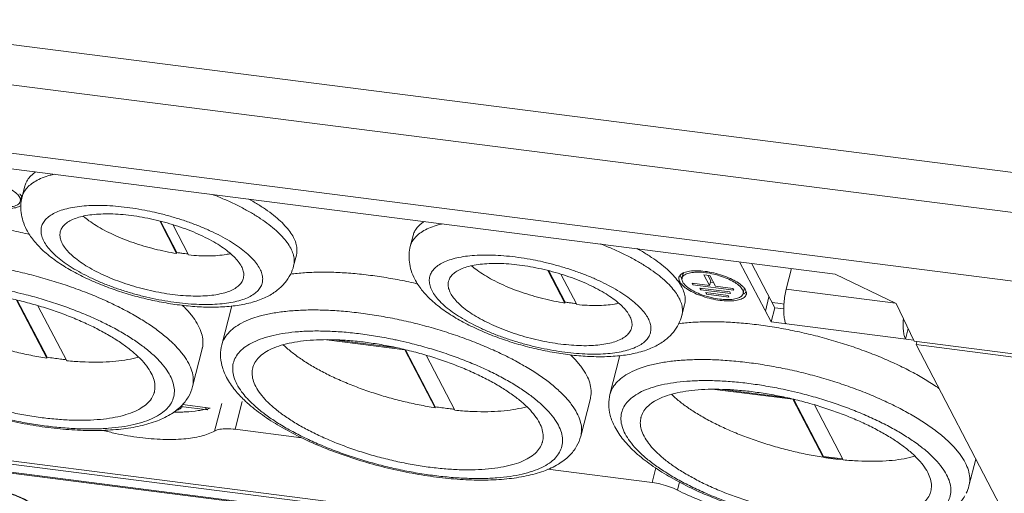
# Model space of a CAD drawing. Header units: millimetres. Extents: x -473 to 23648, y -382 to 1866.
# Tile 122 of 256: x 5666 to 5760, y 447 to 492. Entities that reach past the tile are written whole.
import ezdxf

# ---------------------------------------------------------------- set-up
doc = ezdxf.new("R2010")
doc.units = ezdxf.units.MM
doc.header["$LTSCALE"] = 80
doc.layers.get('0').update_dxf_attribs({"linetype": 'CONTINUOUS'})

msp = doc.modelspace()

# ---------------------------------------------------------------- linework, layer by layer
at = {"linetype": 'Continuous', "lineweight": 0}
for p, q in [((5616.849, 496.228), (5765.368, 477.269)), ((5616.759, 492.404), (5765.278, 473.444)), ((5769.194, 466.407), (5618.217, 485.681)), ((5743.79, 468.177), (5645.131, 480.771)), ((5666.303, 475.529), (5666.566, 476.565)), ((5666.25, 475.551), (5666.136, 475.101)), ((5679.417, 473.229), (5681.033, 470.134)), ((5679.497, 473.209), (5681.056, 470.224)), ((5682.172, 469.989), (5680.66, 472.883)), ((5703.3, 470.806), (5703.564, 471.842)), ((5681.033, 470.134), (5681.056, 470.224)), ((5692.18, 468.949), (5692.443, 469.985)), ((5734.684, 469.339), (5737.679, 463.605)), ((5735.807, 469.196), (5738.022, 464.956)), ((5716.414, 468.506), (5718.03, 465.411)), ((5716.494, 468.486), (5718.053, 465.501)), ((5729.315, 468.237), (5729.22, 467.864)), ((5739.128, 466.72), (5739.634, 468.707)), ((5719.169, 465.266), (5717.657, 468.16)), ((5730.147, 467.298), (5730.227, 467.144)), ((5731.813, 467.085), (5730.147, 467.298)), ((5731.282, 468.102), (5731.813, 467.085)), ((5731.848, 468.03), (5731.282, 468.102)), ((5731.656, 468.054), (5731.928, 467.535)), ((5731.813, 467.085), (5731.928, 467.535)), ((5732.379, 467.013), (5731.848, 468.03)), ((5731.892, 467.396), (5732.199, 467.357)), ((5749.594, 465.364), (5743.79, 468.177)), ((5730.227, 467.144), (5730.259, 467.269)), ((5730.227, 467.144), (5734.126, 466.646)), ((5730.889, 466.837), (5730.969, 466.683)), ((5733.735, 466.474), (5730.889, 466.837)), ((5730.969, 466.683), (5731.001, 466.809)), ((5730.969, 466.683), (5733.815, 466.32)), ((5731.45, 466.399), (5731.53, 466.245)), ((5733.584, 466.127), (5731.45, 466.399)), ((5731.53, 466.245), (5731.562, 466.371)), ((5734.045, 466.8), (5732.379, 467.013)), ((5733.815, 466.32), (5733.735, 466.474)), ((5734.126, 466.646), (5734.045, 466.8)), ((5735.129, 466.758), (5735.015, 466.308)), ((5749.541, 465.39), (5739.128, 466.72)), ((5665.773, 465.684), (5668.658, 460.161)), ((5665.844, 465.682), (5668.681, 460.251)), ((5718.03, 465.411), (5718.053, 465.501)), ((5731.53, 466.245), (5733.665, 465.973)), ((5733.665, 465.973), (5733.584, 466.127)), ((5737.476, 466.001), (5737.133, 464.65)), ((5670.556, 459.918), (5667.819, 465.157)), ((5685.33, 461.421), (5686.246, 465.023)), ((5729.177, 464.226), (5729.44, 465.262)), ((5738.022, 464.956), (5737.679, 463.605)), ((5738.884, 464.846), (5738.022, 464.956)), ((5751.316, 461.783), (5749.594, 465.364)), ((5737.679, 463.605), (5751.275, 461.87)), ((5750.742, 462.979), (5750.485, 461.971)), ((5695.32, 461.912), (5702.77, 460.961)), ((5696.053, 461.912), (5702.067, 461.144)), ((5773.127, 458.999), (5751.316, 461.783)), ((5751.491, 461.449), (5751.56, 461.721)), ((5682.545, 457.445), (5683.46, 461.046)), ((5702.77, 460.961), (5702.774, 460.975)), ((5702.77, 460.961), (5705.655, 455.438)), ((5702.841, 460.959), (5705.678, 455.528)), ((5751.491, 461.449), (5773.31, 458.663)), ((5751.491, 461.449), (5759.547, 446.025)), ((5668.658, 460.161), (5668.681, 460.251)), ((5707.553, 455.196), (5704.816, 460.434)), ((5723.243, 460.3), (5722.328, 456.698)), ((5732.317, 457.189), (5739.767, 456.238)), ((5733.05, 457.189), (5739.064, 456.421)), ((5687.269, 456.016), (5686.6, 453.387)), ((5719.542, 452.722), (5720.458, 456.323)), ((5739.767, 456.238), (5739.771, 456.252)), ((5739.767, 456.238), (5742.652, 450.715)), ((5739.839, 456.236), (5742.675, 450.805)), ((5684.014, 455.241), (5681.432, 455.57)), ((5681.579, 455.748), (5684.22, 455.411)), ((5685.322, 455.842), (5684.654, 453.217)), ((5705.655, 455.438), (5705.678, 455.528)), ((5744.55, 450.473), (5741.813, 455.712)), ((5686.6, 453.387), (5692.935, 452.578)), ((5644.019, 452.776), (5775.88, 435.943)), ((5648.113, 452.566), (5771.437, 436.822)), ((5776.317, 435.107), (5644.456, 451.94)), ((5776.419, 435.016), (5644.558, 451.849)), ((5742.652, 450.715), (5742.675, 450.805)), ((5742.652, 450.715), (5744.55, 450.473)), ((5742.675, 450.805), (5744.498, 450.572)), ((5757.186, 450.545), (5756.539, 447.999)), ((5716.393, 449.584), (5726.341, 448.314)), ((5726.341, 448.314), (5726.695, 449.703)), ((5728.755, 447.588), (5728.953, 448.364))]:
    msp.add_line(p, q, dxfattribs=at)
for centre, radius, start, end in [((5670.187, 474.543), 4.007, 166.87864, 172.59779), ((5665.885, 475.652), 0.379, 344.6508, 348.98554), ((5665.898, 475.649), 0.365, 349.0044, 350.45522), ((5665.291, 474.861), 1.222, 33.39833, 35.75689), ((5670.143, 474.553), 3.962, 165.73338, 166.87117), ((5730.217, 468.516), 1.292, 215.70753, 216.47771), ((5734.764, 466.859), 0.379, 344.6508, 348.98554), ((5734.777, 466.856), 0.365, 349.0044, 350.45522), ((5734.753, 466.959), 0.74, 310.24947, 312.42958), ((5734.769, 466.942), 0.717, 312.41666, 317.49294), ((5731.485, 422.046), 43.889, 80.26206, 81.79667), ((5688.597, 464.423), 2.426, 162.81368, 165.69135), ((5725.594, 459.7), 2.426, 162.81368, 165.69135), ((5696.398, 465.453), 12.879, 225.99725, 227.9156), ((5682.14, 462.67), 7.56, 284.18016, 285.98245), ((5680.965, 472.507), 17.49, 269.2591, 272.10183), ((5681.022, 470.772), 15.753, 272.12754, 273.11703), ((5747.859, 483.951), 33.642, 261.09617, 264.35415), ((5752.888, 448.932), 3.768, 334.087, 345.66388)]:
    msp.add_arc(centre, radius, start, end, dxfattribs=at)
for points, start_tangent, end_tangent in [([(5669.365, 477.686), (5668.954, 477.578), (5668.225, 477.328), (5667.603, 477.029), (5667.092, 476.684), (5666.699, 476.296), (5666.426, 475.868), (5666.303, 475.529)], (-0.972563, -0.232639), (-0.247075, -0.968996)), ([(5667.616, 477.911), (5667.355, 477.719), (5666.962, 477.331), (5666.689, 476.904), (5666.566, 476.565)], (-0.831864, -0.554979), (-0.247037, -0.969006)), ([(5666.074, 475.477), (5665.808, 475.814), (5665.366, 476.153), (5664.778, 476.47), (5664.084, 476.744), (5663.332, 476.957), (5662.574, 477.094), (5661.859, 477.145), (5661.238, 477.108), (5660.753, 476.984), (5660.436, 476.782), (5660.322, 476.579)], (-0.462963, 0.886378), (-0.265006, -0.964247)), ([(5660.09, 476.241), (5660.384, 475.869), (5660.872, 475.496), (5661.52, 475.146), (5662.285, 474.843), (5663.114, 474.608), (5663.951, 474.457), (5664.738, 474.401), (5665.423, 474.442), (5665.958, 474.579), (5666.203, 474.708)], (0.462963, -0.886378), (0.808812, 0.588068)), ([(5666.283, 475.575), (5666.073, 475.811)], (-0.584121, 0.811667), (-0.724336, 0.689447)), ([(5691.906, 470.623), (5691.559, 471.177), (5691.094, 471.742), (5690.514, 472.312), (5689.826, 472.881), (5689.037, 473.444), (5688.152, 473.995), (5687.182, 474.53), (5686.136, 475.042), (5685.023, 475.527), (5684.443, 475.759)], (-0.462963, 0.886378), (-0.93225, 0.361814)), ([(5662.602, 474.863), (5663.124, 474.723), (5663.883, 474.586), (5664.598, 474.535), (5665.219, 474.573), (5665.704, 474.697), (5666.021, 474.899), (5666.135, 475.101)], (0.956907, -0.290394), (0.265006, 0.964247)), ([(5666.135, 475.101), (5666.147, 475.165), (5666.074, 475.477)], (0.265006, 0.964247), (-0.462963, 0.886378)), ([(5666.733, 472.396), (5666.385, 473.23), (5666.211, 474.026), (5666.188, 474.792), (5666.213, 475.06)], (-0.462963, 0.886378), (0.128935, 0.991653)), ([(5692.169, 471.658), (5691.822, 472.213), (5691.357, 472.778), (5690.778, 473.347), (5690.09, 473.917), (5689.3, 474.479), (5688.416, 475.031), (5687.911, 475.317)], (-0.462963, 0.886378), (-0.876665, 0.481101)), ([(5678.924, 474.057), (5677.997, 474.251), (5676.861, 474.446), (5675.747, 474.588), (5674.666, 474.676), (5673.633, 474.71), (5672.659, 474.688), (5671.755, 474.611), (5670.932, 474.479), (5670.2, 474.296), (5669.568, 474.061), (5669.042, 473.779), (5668.628, 473.452), (5668.333, 473.085), (5668.159, 472.682), (5668.108, 472.247), (5668.181, 471.785), (5668.376, 471.302)], (-0.975192, 0.221359), (0.462962, -0.886378)), ([(5687.207, 468.899), (5686.908, 469.36), (5686.489, 469.831), (5685.955, 470.303), (5685.316, 470.772), (5684.579, 471.228), (5683.757, 471.667), (5682.86, 472.082), (5681.902, 472.465), (5680.897, 472.813), (5679.859, 473.119), (5678.805, 473.38), (5677.748, 473.592), (5676.704, 473.75), (5675.689, 473.854), (5674.718, 473.902), (5673.804, 473.892), (5672.962, 473.826), (5672.202, 473.704), (5671.537, 473.527), (5670.976, 473.299), (5670.526, 473.022), (5670.196, 472.702), (5669.989, 472.342), (5669.947, 472.207)], (-0.462963, 0.886378), (-0.245478, -0.969402)), ([(5688.962, 468.675), (5688.645, 469.173), (5688.212, 469.68), (5687.667, 470.191), (5687.016, 470.7), (5686.267, 471.201), (5685.43, 471.687), (5684.513, 472.153), (5683.527, 472.594), (5682.485, 473.005), (5681.398, 473.38), (5680.278, 473.715), (5679.14, 474.007), (5678.924, 474.057)], (-0.462963, 0.886378), (-0.975192, 0.221359)), ([(5667.024, 471.955), (5666.821, 472.002), (5665.081, 472.364), (5663.355, 472.655), (5661.659, 472.872), (5660.011, 473.012), (5658.428, 473.073), (5656.926, 473.056), (5655.522, 472.96), (5654.228, 472.787), (5653.059, 472.538), (5652.026, 472.215), (5651.141, 471.823), (5650.411, 471.365), (5650.078, 471.085)], (-0.973968, 0.226688), (-0.729457, -0.684026)), ([(5681.033, 470.134), (5679.99, 470.321), (5678.941, 470.557), (5677.902, 470.84), (5676.889, 471.166), (5675.915, 471.529), (5674.994, 471.926), (5674.14, 472.349), (5673.364, 472.794), (5672.679, 473.253), (5672.135, 473.684)], (-0.988242, 0.152898), (-0.755644, 0.654982)), ([(5706.362, 472.963), (5705.951, 472.855), (5705.223, 472.605), (5704.6, 472.306), (5704.089, 471.961), (5703.696, 471.573), (5703.423, 471.145), (5703.3, 470.806)], (-0.972563, -0.232639), (-0.247075, -0.968996)), ([(5704.613, 473.188), (5704.353, 472.996), (5703.959, 472.608), (5703.686, 472.181), (5703.564, 471.842)], (-0.831864, -0.554979), (-0.247037, -0.969006)), ([(5686.237, 465.11), (5685.422, 465.046), (5683.804, 465.026), (5682.142, 465.129), (5680.449, 465.345), (5678.744, 465.664), (5677.049, 466.08), (5675.387, 466.587), (5673.781, 467.178), (5672.251, 467.852), (5670.817, 468.608), (5669.498, 469.453), (5668.322, 470.399), (5667.382, 471.404), (5666.733, 472.396)], (-0.994466, -0.105055), (-0.462963, 0.886378)), ([(5669.947, 472.207), (5669.909, 471.947), (5669.957, 471.524), (5670.131, 471.078)], (-0.245478, -0.969402), (0.462963, -0.886378)), ([(5688.962, 468.675), (5689.158, 468.192), (5689.23, 467.73), (5689.179, 467.295), (5689.005, 466.892), (5688.71, 466.525), (5688.297, 466.198), (5687.771, 465.916), (5687.138, 465.681), (5686.406, 465.498), (5685.583, 465.366), (5684.679, 465.289), (5683.705, 465.267), (5682.672, 465.301), (5681.592, 465.389), (5680.477, 465.531), (5679.341, 465.726), (5678.198, 465.97), (5677.06, 466.262), (5675.941, 466.597), (5674.853, 466.972), (5673.811, 467.383), (5672.825, 467.824), (5671.909, 468.29), (5671.071, 468.776), (5670.322, 469.277), (5669.671, 469.786), (5669.126, 470.297), (5668.693, 470.804), (5668.376, 471.302)], (0.462962, -0.886378), (-0.462963, 0.886378)), ([(5687.391, 467.771), (5687.349, 467.635), (5687.142, 467.275), (5686.812, 466.955), (5686.363, 466.678), (5685.801, 466.45), (5685.136, 466.273), (5684.377, 466.151), (5683.534, 466.085), (5682.62, 466.075), (5681.649, 466.123), (5680.634, 466.227), (5679.59, 466.386), (5678.534, 466.597), (5677.479, 466.858), (5676.441, 467.164), (5675.436, 467.512), (5674.478, 467.896), (5673.581, 468.31), (5672.759, 468.749), (5672.022, 469.205), (5671.383, 469.674), (5670.85, 470.146), (5670.43, 470.617), (5670.131, 471.078)], (-0.245478, -0.969402), (-0.462963, 0.886378)), ([(5692.169, 471.658), (5692.394, 471.119), (5692.494, 470.601), (5692.47, 470.108), (5692.443, 469.985)], (0.462963, -0.886378), (-0.247037, -0.969006)), ([(5728.903, 465.9), (5728.556, 466.454), (5728.091, 467.019), (5727.512, 467.589), (5726.824, 468.158), (5726.034, 468.721), (5725.149, 469.272), (5724.179, 469.807), (5723.133, 470.319), (5722.02, 470.804), (5721.44, 471.036)], (-0.462963, 0.886378), (-0.93225, 0.361814)), ([(5681.056, 470.224), (5681.439, 470.168), (5681.819, 470.12), (5682.12, 470.086)], (0.988242, -0.152898), (0.994686, -0.102955)), ([(5686.164, 470.112), (5685.754, 470.034), (5684.96, 469.939), (5684.09, 469.9), (5683.156, 469.916), (5682.172, 469.989)], (-0.977068, -0.212928), (-0.995062, 0.099259)), ([(5691.906, 470.623), (5692.13, 470.084), (5692.231, 469.565), (5692.207, 469.073), (5692.18, 468.949)], (0.462963, -0.886378), (-0.247075, -0.968996)), ([(5703.73, 467.673), (5703.382, 468.507), (5703.208, 469.303), (5703.185, 470.069), (5703.3, 470.806)], (-0.462963, 0.886378), (0.246442, 0.969157)), ([(5729.166, 466.935), (5728.82, 467.49), (5728.354, 468.055), (5727.775, 468.625), (5727.087, 469.194), (5726.297, 469.756), (5725.413, 470.308), (5724.908, 470.594)], (-0.462963, 0.886378), (-0.876665, 0.481101)), ([(5680.728, 461.53), (5680.261, 461.963), (5679.306, 462.739), (5678.209, 463.506), (5676.98, 464.255), (5675.633, 464.978), (5674.182, 465.669), (5672.641, 466.32), (5671.026, 466.924), (5669.353, 467.476), (5667.641, 467.97), (5665.906, 468.4), (5664.166, 468.763), (5662.439, 469.054), (5660.743, 469.27), (5659.095, 469.41), (5657.512, 469.472), (5656.011, 469.455), (5654.606, 469.359), (5653.312, 469.186), (5652.143, 468.937), (5651.889, 468.867)], (-0.714417, 0.69972), (-0.962126, -0.272604)), ([(5715.922, 469.334), (5714.994, 469.528), (5713.858, 469.723), (5712.744, 469.865), (5711.663, 469.953), (5710.63, 469.987), (5709.656, 469.965), (5708.752, 469.888), (5707.929, 469.757), (5707.197, 469.573), (5706.565, 469.338), (5706.039, 469.056), (5705.625, 468.73), (5705.33, 468.362), (5705.156, 467.959), (5705.105, 467.524), (5705.178, 467.062), (5705.373, 466.58)], (-0.975192, 0.221359), (0.462962, -0.886378)), ([(5724.204, 464.176), (5723.905, 464.637), (5723.486, 465.108), (5722.952, 465.58), (5722.313, 466.049), (5721.576, 466.506), (5720.754, 466.944), (5719.857, 467.359), (5718.899, 467.742), (5717.894, 468.09), (5716.857, 468.396), (5715.802, 468.657), (5714.745, 468.869), (5713.701, 469.027), (5712.687, 469.131), (5711.715, 469.179), (5710.801, 469.169), (5709.959, 469.103), (5709.199, 468.981), (5708.534, 468.804), (5707.973, 468.576), (5707.524, 468.3), (5707.193, 467.979), (5706.986, 467.619), (5706.944, 467.484)], (-0.462963, 0.886378), (-0.245478, -0.969402)), ([(5725.959, 463.952), (5725.642, 464.45), (5725.209, 464.957), (5724.664, 465.468), (5724.013, 465.977), (5723.264, 466.478), (5722.427, 466.964), (5721.51, 467.43), (5720.524, 467.871), (5719.482, 468.282), (5718.395, 468.657), (5717.275, 468.992), (5716.137, 469.284), (5715.922, 469.334)], (-0.462963, 0.886378), (-0.975192, 0.221359)), ([(5692.18, 468.949), (5691.872, 468.129), (5691.367, 467.356), (5690.652, 466.655), (5689.689, 466.04), (5688.451, 465.545), (5686.983, 465.209), (5686.237, 465.11)], (-0.246442, -0.969157), (-0.994466, -0.105055)), ([(5687.207, 468.899), (5687.381, 468.453), (5687.429, 468.03), (5687.391, 467.771)], (0.462963, -0.886378), (-0.245478, -0.969402)), ([(5704.021, 467.232), (5703.819, 467.279), (5702.079, 467.641), (5700.352, 467.932), (5698.656, 468.149), (5697.008, 468.289), (5695.425, 468.35), (5693.923, 468.333), (5692.519, 468.238), (5691.879, 468.163)], (-0.973968, 0.226688), (-0.991296, -0.13165)), ([(5718.03, 465.411), (5716.987, 465.598), (5715.938, 465.834), (5714.9, 466.117), (5713.886, 466.443), (5712.912, 466.806), (5711.991, 467.203), (5711.137, 467.626), (5710.362, 468.071), (5709.676, 468.53), (5709.132, 468.961)], (-0.988242, 0.152898), (-0.755644, 0.654982)), ([(5729.378, 468.308), (5729.11, 468.161)], (-0.928985, -0.370117), (-0.785229, -0.619206)), ([(5734.953, 466.684), (5734.687, 467.021), (5734.245, 467.36), (5733.657, 467.677), (5732.963, 467.952), (5732.211, 468.164), (5731.453, 468.301), (5730.738, 468.353), (5730.117, 468.315), (5729.632, 468.191), (5729.315, 467.989), (5729.201, 467.786)], (-0.462963, 0.886378), (-0.265006, -0.964247)), ([(5729.315, 468.236), (5729.337, 468.297)], (0.264342, 0.964429), (0.408062, 0.912954)), ([(5731.385, 468.43), (5730.598, 468.487), (5729.913, 468.445), (5729.378, 468.308)], (-0.991946, 0.126664), (-0.928985, -0.370117)), ([(5734.416, 467.422), (5733.816, 467.742), (5733.051, 468.045), (5732.222, 468.279), (5731.385, 468.43)], (-0.850323, 0.526261), (-0.991946, 0.126664)), ([(5723.234, 460.388), (5722.419, 460.323), (5720.801, 460.303), (5719.139, 460.407), (5717.446, 460.622), (5715.741, 460.941), (5714.046, 461.357), (5712.384, 461.864), (5710.778, 462.455), (5709.248, 463.129), (5707.814, 463.885), (5706.495, 464.73), (5705.319, 465.677), (5704.379, 466.681), (5703.73, 467.673)], (-0.994466, -0.105055), (-0.462963, 0.886378)), ([(5706.944, 467.484), (5706.906, 467.224), (5706.954, 466.801), (5707.128, 466.355)], (-0.245478, -0.969402), (0.462963, -0.886378)), ([(5728.902, 467.862), (5728.889, 467.792), (5728.969, 467.448)], (-0.265006, -0.964247), (0.462963, -0.886378)), ([(5729.028, 468.086), (5728.902, 467.862)], (-0.670757, -0.741677), (-0.265006, -0.964247)), ([(5728.969, 467.448), (5729.263, 467.076), (5729.269, 467.07)], (0.462963, -0.886378), (0.726863, -0.686783)), ([(5729.014, 468.089), (5729.084, 467.898)], (0.206268, -0.978495), (0.462963, -0.886378)), ([(5729.11, 468.161), (5729.028, 468.086)], (-0.785229, -0.619206), (-0.670757, -0.741677)), ([(5729.084, 467.898), (5729.168, 467.762)], (0.462963, -0.886378), (0.583623, -0.812025)), ([(5729.189, 467.723), (5729.262, 467.411)], (-0.105888, -0.994378), (0.462963, -0.886378)), ([(5729.201, 467.786), (5729.189, 467.723)], (-0.265006, -0.964247), (-0.105888, -0.994378)), ([(5729.262, 467.411), (5729.528, 467.074), (5729.97, 466.735), (5730.558, 466.418), (5731.252, 466.143), (5731.481, 466.07)], (0.462963, -0.886378), (0.956904, -0.290406)), ([(5734.952, 467.018), (5734.464, 467.392), (5734.416, 467.422)], (-0.724336, 0.689447), (-0.850323, 0.526261)), ([(5678.614, 458.718), (5678.18, 459.396), (5677.583, 460.087), (5676.828, 460.782), (5675.925, 461.473), (5674.887, 462.152), (5673.725, 462.808), (5672.455, 463.435), (5671.092, 464.025), (5669.654, 464.569), (5668.158, 465.061), (5666.624, 465.496), (5665.071, 465.867), (5663.518, 466.169), (5661.985, 466.4), (5660.491, 466.556), (5659.055, 466.635), (5657.694, 466.636), (5656.427, 466.559), (5655.269, 466.405), (5654.235, 466.177), (5653.337, 465.876), (5652.587, 465.507), (5651.994, 465.074), (5651.566, 464.583), (5651.309, 464.04), (5651.285, 463.956)], (-0.462963, 0.886378), (-0.245532, -0.969389)), ([(5680.416, 458.488), (5679.964, 459.204), (5679.348, 459.934), (5678.577, 460.67), (5677.658, 461.403), (5676.601, 462.125), (5675.418, 462.829), (5674.122, 463.507), (5672.727, 464.152), (5671.248, 464.755), (5669.703, 465.312), (5668.106, 465.815), (5666.477, 466.259), (5665.339, 466.53)], (-0.462963, 0.886378), (-0.975908, 0.218184)), ([(5725.959, 463.952), (5726.155, 463.469), (5726.227, 463.007), (5726.176, 462.572), (5726.002, 462.169), (5725.707, 461.802), (5725.294, 461.475), (5724.768, 461.193), (5724.135, 460.959), (5723.403, 460.775), (5722.58, 460.643), (5721.676, 460.566), (5720.702, 460.544), (5719.669, 460.578), (5718.589, 460.666), (5717.474, 460.808), (5716.338, 461.003), (5715.195, 461.247), (5714.057, 461.539), (5712.938, 461.874), (5711.85, 462.249), (5710.808, 462.66), (5709.823, 463.101), (5708.906, 463.567), (5708.068, 464.053), (5707.319, 464.554), (5706.668, 465.063), (5706.123, 465.574), (5705.69, 466.081), (5705.373, 466.58)], (0.462962, -0.886378), (-0.462963, 0.886378)), ([(5724.388, 463.048), (5724.346, 462.913), (5724.139, 462.552), (5723.809, 462.232), (5723.36, 461.955), (5722.798, 461.727), (5722.133, 461.551), (5721.374, 461.428), (5720.531, 461.362), (5719.617, 461.352), (5718.646, 461.4), (5717.631, 461.504), (5716.587, 461.663), (5715.531, 461.874), (5714.476, 462.135), (5713.438, 462.441), (5712.433, 462.789), (5711.475, 463.173), (5710.578, 463.587), (5709.756, 464.026), (5709.019, 464.482), (5708.38, 464.951), (5707.847, 465.424), (5707.427, 465.894), (5707.128, 466.355)], (-0.245478, -0.969402), (-0.462963, 0.886378)), ([(5729.166, 466.935), (5729.391, 466.396), (5729.491, 465.878), (5729.467, 465.385), (5729.44, 465.262)], (0.462963, -0.886378), (-0.247037, -0.969006)), ([(5729.269, 467.07), (5729.751, 466.703), (5730.399, 466.353), (5731.164, 466.05), (5731.993, 465.815), (5732.83, 465.665), (5733.617, 465.608), (5734.302, 465.649), (5734.837, 465.786), (5735.187, 466.009), (5735.284, 466.156)], (0.726863, -0.686783), (0.418789, 0.908084)), ([(5735.162, 466.783), (5734.952, 467.018)], (-0.584121, 0.811667), (-0.724336, 0.689447)), ([(5735.014, 466.309), (5735.026, 466.372), (5734.953, 466.684)], (0.265006, 0.964247), (-0.462963, 0.886378)), ([(5735.01, 466.259), (5735.231, 466.394)], (0.913489, 0.406863), (0.763182, 0.646184)), ([(5735.246, 466.647), (5735.162, 466.783)], (-0.462963, 0.886378), (-0.584121, 0.811667)), ([(5735.313, 466.233), (5735.326, 466.302), (5735.246, 466.647)], (0.265006, 0.964247), (-0.462963, 0.886378)), ([(5739.128, 466.72), (5738.999, 466.101), (5738.915, 465.454), (5738.883, 464.822), (5738.905, 464.248), (5738.98, 463.771), (5739.102, 463.424)], (-0.246442, -0.969157), (0.462963, -0.886378)), ([(5668.658, 460.161), (5667.141, 460.431), (5665.615, 460.768), (5664.1, 461.168), (5662.615, 461.627), (5661.176, 462.138), (5659.802, 462.696), (5658.509, 463.293), (5657.312, 463.923), (5656.227, 464.578), (5655.266, 465.249), (5654.441, 465.93), (5654.197, 466.158)], (-0.988031, 0.154256), (-0.718447, 0.695582)), ([(5718.053, 465.501), (5718.437, 465.445), (5718.816, 465.397), (5719.117, 465.364)], (0.988242, -0.152898), (0.994686, -0.102955)), ([(5728.903, 465.9), (5729.128, 465.361), (5729.228, 464.842), (5729.204, 464.35), (5729.177, 464.226)], (0.462963, -0.886378), (-0.247075, -0.968996)), ([(5731.481, 466.07), (5732.004, 465.93), (5732.762, 465.793), (5733.477, 465.742), (5734.098, 465.78), (5734.583, 465.904), (5734.9, 466.106), (5735.014, 466.309)], (0.956904, -0.290406), (0.265006, 0.964247)), ([(5735.284, 466.156), (5735.313, 466.233)], (0.418789, 0.908084), (0.265006, 0.964247)), ([(5683.098, 463.258), (5682.623, 464.016), (5681.98, 464.787), (5681.558, 465.215)], (-0.462963, 0.886378), (-0.721635, 0.692274)), ([(5717.725, 456.807), (5717.258, 457.241), (5716.303, 458.017), (5715.206, 458.783), (5713.977, 459.532), (5712.631, 460.255), (5711.179, 460.946), (5709.638, 461.597), (5708.023, 462.202), (5706.35, 462.754), (5704.638, 463.247), (5702.903, 463.678), (5701.163, 464.04), (5699.436, 464.331), (5697.74, 464.548), (5696.092, 464.687), (5694.509, 464.749), (5693.008, 464.732), (5691.603, 464.636), (5690.309, 464.463), (5689.14, 464.214), (5688.886, 464.145)], (-0.714417, 0.69972), (-0.962126, -0.272604)), ([(5723.161, 465.389), (5722.751, 465.311), (5721.957, 465.216), (5721.087, 465.177), (5720.153, 465.193), (5719.169, 465.266)], (-0.977068, -0.212928), (-0.995062, 0.099259)), ([(5688.886, 464.145), (5688.108, 463.891), (5687.222, 463.499), (5686.492, 463.04), (5685.926, 462.521), (5685.53, 461.945), (5685.331, 461.421)], (-0.962126, -0.272604), (-0.247116, -0.968986)), ([(5729.177, 464.226), (5728.869, 463.406), (5728.365, 462.633), (5727.649, 461.932), (5726.686, 461.317), (5725.448, 460.822), (5723.98, 460.486), (5723.234, 460.388)], (-0.246442, -0.969157), (-0.994466, -0.105055)), ([(5724.204, 464.176), (5724.378, 463.73), (5724.426, 463.307), (5724.388, 463.048)], (0.462963, -0.886378), (-0.245478, -0.969402)), ([(5728.876, 463.441), (5729.516, 463.515), (5730.92, 463.61), (5732.422, 463.628), (5734.005, 463.566), (5735.653, 463.426), (5737.349, 463.21), (5739.076, 462.919), (5740.816, 462.556), (5742.551, 462.126), (5744.263, 461.632), (5745.936, 461.08), (5747.551, 460.475), (5749.092, 459.824), (5750.543, 459.134), (5751.89, 458.41), (5753.119, 457.661), (5753.677, 457.285)], (0.991296, 0.13165), (0.820149, -0.57215)), ([(5750.291, 463.909), (5750.267, 463.369), (5750.289, 462.795), (5750.363, 462.318), (5750.485, 461.971)], (-0.07888, -0.996884), (0.462963, -0.886378)), ([(5682.545, 457.445), (5682.152, 456.483), (5681.455, 455.587), (5680.41, 454.784), (5679.013, 454.126), (5677.348, 453.659), (5675.487, 453.379), (5673.469, 453.269), (5671.323, 453.318), (5669.082, 453.518), (5666.78, 453.861), (5664.457, 454.338), (5662.151, 454.942), (5659.901, 455.66), (5657.746, 456.483), (5655.723, 457.399), (5653.864, 458.398), (5652.202, 459.472), (5650.769, 460.618), (5649.609, 461.827), (5648.789, 463.056)], (-0.246442, -0.969157), (-0.462963, 0.886378)), ([(5683.098, 463.258), (5683.402, 462.523), (5683.531, 461.817), (5683.484, 461.148), (5683.46, 461.046)], (0.462963, -0.886378), (-0.247075, -0.968996)), ([(5702.336, 461.807), (5701.829, 461.917), (5700.188, 462.23), (5698.567, 462.471), (5696.985, 462.639), (5695.459, 462.73), (5694.005, 462.745), (5692.64, 462.683), (5691.379, 462.545), (5690.235, 462.332), (5689.221, 462.046), (5688.348, 461.691), (5687.626, 461.271), (5687.062, 460.79), (5686.663, 460.253), (5686.432, 459.667), (5686.374, 459.037), (5686.488, 458.372), (5686.772, 457.677)], (-0.975908, 0.218184), (0.462962, -0.886378)), ([(5680.416, 458.488), (5680.701, 457.793), (5680.814, 457.127), (5680.756, 456.498), (5680.526, 455.912), (5680.127, 455.375), (5679.563, 454.894), (5678.84, 454.474), (5677.967, 454.119), (5676.953, 453.833), (5675.809, 453.62), (5674.548, 453.482), (5673.183, 453.42), (5671.73, 453.434), (5670.204, 453.526), (5668.621, 453.694), (5667.001, 453.935), (5665.359, 454.248), (5663.715, 454.628), (5662.085, 455.073), (5660.489, 455.576), (5658.943, 456.132), (5657.464, 456.736), (5656.069, 457.38), (5654.773, 458.058), (5653.59, 458.762), (5652.534, 459.485), (5651.614, 460.218), (5650.843, 460.953), (5650.228, 461.683), (5649.775, 462.4)], (0.462962, -0.886378), (-0.462963, 0.886378)), ([(5715.611, 453.995), (5715.178, 454.673), (5714.58, 455.364), (5713.825, 456.059), (5712.922, 456.75), (5711.884, 457.429), (5710.722, 458.085), (5709.452, 458.712), (5708.089, 459.302), (5706.651, 459.846), (5705.155, 460.339), (5703.621, 460.773), (5702.068, 461.144), (5700.515, 461.446), (5698.982, 461.677), (5697.488, 461.833), (5696.052, 461.912), (5694.692, 461.913), (5693.425, 461.836), (5692.266, 461.682), (5691.232, 461.454), (5690.334, 461.153), (5689.584, 460.784), (5688.991, 460.351), (5688.563, 459.86), (5688.306, 459.317), (5688.282, 459.233)], (-0.462963, 0.886378), (-0.245532, -0.969389)), ([(5717.413, 453.765), (5716.961, 454.481), (5716.345, 455.211), (5715.574, 455.947), (5714.655, 456.68), (5713.598, 457.402), (5712.415, 458.106), (5711.119, 458.784), (5709.724, 459.429), (5708.246, 460.033), (5706.7, 460.589), (5705.103, 461.092), (5703.474, 461.537), (5702.336, 461.807)], (-0.462963, 0.886378), (-0.975908, 0.218184)), ([(5682.183, 459.657), (5681.707, 460.414), (5681.064, 461.186), (5680.728, 461.53)], (-0.462963, 0.886378), (-0.714417, 0.69972)), ([(5685.786, 458.333), (5685.352, 459.445), (5685.215, 460.471), (5685.33, 461.421)], (-0.462963, 0.886378), (0.246442, 0.969157)), ([(5705.655, 455.438), (5704.138, 455.708), (5702.612, 456.045), (5701.097, 456.445), (5699.612, 456.904), (5698.173, 457.415), (5696.799, 457.973), (5695.506, 458.57), (5694.31, 459.2), (5693.224, 459.855), (5692.263, 460.527), (5691.438, 461.207), (5691.194, 461.435)], (-0.988031, 0.154256), (-0.718447, 0.695582)), ([(5668.681, 460.251), (5669.32, 460.157), (5669.953, 460.076), (5670.504, 460.016)], (0.988031, -0.154256), (0.994975, -0.100126)), ([(5677.39, 460.255), (5676.894, 460.132), (5675.822, 459.941), (5674.637, 459.823), (5673.354, 459.78), (5671.988, 459.812), (5670.556, 459.918)], (-0.963707, -0.266963), (-0.995208, 0.09778)), ([(5720.095, 458.535), (5719.62, 459.293), (5718.977, 460.064), (5718.555, 460.492)], (-0.462963, 0.886378), (-0.721635, 0.692274)), ([(5725.883, 459.422), (5726.137, 459.491), (5727.306, 459.74), (5728.6, 459.913), (5730.005, 460.009), (5731.506, 460.026), (5733.089, 459.964), (5734.737, 459.825), (5736.433, 459.608), (5738.16, 459.317), (5739.9, 458.955), (5741.635, 458.524), (5743.348, 458.031), (5745.02, 457.479), (5746.635, 456.874), (5748.176, 456.223), (5749.628, 455.532), (5750.974, 454.809), (5752.203, 454.06), (5753.3, 453.294), (5754.255, 452.518), (5754.722, 452.084)], (0.962126, 0.272604), (0.714417, -0.69972)), ([(5682.183, 459.657), (5682.487, 458.922), (5682.616, 458.216), (5682.568, 457.547), (5682.545, 457.445)], (0.462963, -0.886378), (-0.247116, -0.968986)), ([(5688.282, 459.233), (5688.221, 458.729), (5688.311, 458.103), (5688.575, 457.447)], (-0.245532, -0.969389), (0.462963, -0.886378)), ([(5722.328, 456.698), (5722.527, 457.222), (5722.924, 457.798), (5723.489, 458.317), (5724.219, 458.776), (5725.105, 459.168), (5725.883, 459.422)], (0.247116, 0.968986), (0.962126, 0.272604)), ([(5678.906, 456.932), (5678.883, 456.848), (5678.625, 456.305), (5678.197, 455.814), (5677.604, 455.381), (5676.854, 455.012), (5675.956, 454.711), (5674.922, 454.483), (5673.764, 454.329), (5672.497, 454.252), (5671.137, 454.253), (5669.701, 454.332), (5668.207, 454.488), (5666.673, 454.718), (5665.121, 455.021), (5663.567, 455.392), (5662.033, 455.826), (5660.538, 456.319), (5659.099, 456.863), (5657.737, 457.452), (5656.466, 458.079), (5655.491, 458.624)], (-0.245532, -0.969389), (-0.860382, 0.50965)), ([(5678.614, 458.718), (5678.877, 458.062), (5678.967, 457.436), (5678.906, 456.932)], (0.462963, -0.886378), (-0.245532, -0.969389)), ([(5687.451, 456.189), (5686.606, 457.104), (5685.786, 458.333)], (-0.719071, 0.694937), (-0.462963, 0.886378)), ([(5720.095, 458.535), (5720.399, 457.8), (5720.528, 457.094), (5720.481, 456.425), (5720.458, 456.323)], (0.462963, -0.886378), (-0.247075, -0.968996)), ([(5723.769, 452.954), (5723.485, 453.649), (5723.371, 454.315), (5723.43, 454.944), (5723.66, 455.53), (5724.059, 456.067), (5724.623, 456.548), (5725.345, 456.968), (5726.218, 457.323), (5727.232, 457.609), (5728.376, 457.822), (5729.637, 457.96), (5731.002, 458.022), (5732.456, 458.007), (5733.982, 457.916), (5735.564, 457.748), (5737.185, 457.507), (5738.826, 457.194), (5739.333, 457.084)], (-0.462963, 0.886378), (0.975908, -0.218184)), ([(5687.701, 456.38), (5687.225, 456.96), (5686.772, 457.677)], (-0.670904, 0.741545), (-0.462963, 0.886378)), ([(5715.903, 452.209), (5715.88, 452.125), (5715.622, 451.582), (5715.194, 451.091), (5714.601, 450.658), (5713.851, 450.289), (5712.953, 449.988), (5711.919, 449.76), (5710.761, 449.606), (5709.494, 449.529), (5708.134, 449.53), (5706.698, 449.609), (5705.204, 449.765), (5703.671, 449.995), (5702.118, 450.298), (5700.564, 450.669), (5699.03, 451.103), (5697.535, 451.596), (5696.097, 452.14), (5694.734, 452.73), (5693.463, 453.357), (5692.302, 454.013), (5691.263, 454.691), (5690.361, 455.383), (5689.606, 456.078), (5689.008, 456.769), (5688.575, 457.447)], (-0.245532, -0.969389), (-0.462963, 0.886378)), ([(5725.279, 454.51), (5725.303, 454.594), (5725.561, 455.137), (5725.988, 455.628), (5726.581, 456.061), (5727.331, 456.43), (5728.229, 456.731), (5729.264, 456.959), (5730.422, 457.113), (5731.689, 457.19), (5733.049, 457.189), (5734.485, 457.11), (5735.979, 456.954), (5737.512, 456.724), (5739.065, 456.421), (5740.618, 456.05), (5742.152, 455.616), (5743.648, 455.123), (5745.086, 454.579), (5746.449, 453.989), (5747.719, 453.362), (5748.881, 452.706), (5749.919, 452.028), (5750.822, 451.336), (5751.577, 450.641), (5752.175, 449.95), (5752.608, 449.272)], (0.245532, 0.969389), (0.462963, -0.886378)), ([(5739.333, 457.084), (5740.471, 456.814), (5742.1, 456.369), (5743.697, 455.866), (5745.243, 455.31), (5746.721, 454.706), (5748.116, 454.061), (5749.412, 453.384), (5750.595, 452.679), (5751.652, 451.957), (5752.571, 451.224), (5753.343, 450.488), (5753.958, 449.759), (5754.41, 449.042)], (0.975908, -0.218184), (0.462963, -0.886378)), ([(5717.413, 453.765), (5717.698, 453.07), (5717.812, 452.404), (5717.753, 451.775), (5717.523, 451.189), (5717.124, 450.652), (5716.56, 450.171), (5715.837, 449.751), (5714.964, 449.396), (5713.95, 449.11), (5712.806, 448.897), (5711.545, 448.759), (5710.18, 448.697), (5708.727, 448.712), (5707.201, 448.803), (5705.618, 448.971), (5703.998, 449.212), (5702.356, 449.525), (5700.712, 449.905), (5699.082, 450.35), (5697.486, 450.853), (5695.94, 451.409), (5694.461, 452.013), (5693.066, 452.658), (5691.77, 453.335), (5690.588, 454.04), (5689.531, 454.762), (5688.611, 455.495), (5687.84, 456.231), (5687.701, 456.38)], (0.462962, -0.886378), (-0.670904, 0.741545)), ([(5719.18, 454.934), (5718.704, 455.691), (5718.061, 456.463), (5717.725, 456.807)], (-0.462963, 0.886378), (-0.714417, 0.69972)), ([(5722.328, 456.698), (5722.212, 455.748), (5722.348, 454.723), (5722.783, 453.61)], (-0.246442, -0.969157), (0.462963, -0.886378)), ([(5728.191, 456.712), (5728.435, 456.484), (5729.26, 455.804), (5730.221, 455.132), (5731.307, 454.477), (5732.503, 453.847), (5733.796, 453.25), (5735.17, 452.692), (5736.609, 452.181), (5738.095, 451.722), (5739.609, 451.322), (5741.135, 450.985), (5742.652, 450.715)], (0.718447, -0.695582), (0.988031, -0.154256)), ([(5680.931, 455.173), (5681.001, 455.187), (5681.359, 455.343), (5681.587, 455.544)], (0.98549, 0.169735), (0.651774, 0.758413)), ([(5681.879, 455.042), (5683.081, 455.161), (5683.658, 455.264)], (0.998515, 0.054487), (0.978757, 0.205025)), ([(5683.858, 455.322), (5683.758, 455.47)], (-0.706967, 0.707246), (-0.462963, 0.886378)), ([(5684.014, 455.245), (5683.919, 455.276), (5683.858, 455.322)], (-0.991565, 0.129608), (-0.706967, 0.707246)), ([(5719.542, 452.722), (5719.149, 451.761), (5718.452, 450.865), (5717.407, 450.061), (5716.01, 449.404), (5714.345, 448.936), (5712.484, 448.656), (5710.466, 448.546), (5708.32, 448.595), (5706.079, 448.795), (5703.778, 449.138), (5701.454, 449.616), (5699.148, 450.219), (5696.898, 450.937), (5694.743, 451.76), (5692.72, 452.676), (5690.861, 453.675), (5689.199, 454.749), (5687.766, 455.895)], (-0.246442, -0.969157), (-0.741932, 0.670475)), ([(5705.678, 455.528), (5706.317, 455.434), (5706.95, 455.353), (5707.501, 455.293)], (0.988031, -0.154256), (0.994975, -0.100126)), ([(5714.387, 455.532), (5713.891, 455.409), (5712.819, 455.218), (5711.634, 455.1), (5710.351, 455.057), (5708.985, 455.089), (5707.553, 455.196)], (-0.963707, -0.266963), (-0.995208, 0.09778)), ([(5719.18, 454.934), (5719.484, 454.199), (5719.613, 453.493), (5719.565, 452.824), (5719.542, 452.722)], (0.462963, -0.886378), (-0.247116, -0.968986)), ([(5725.572, 452.724), (5725.308, 453.38), (5725.218, 454.006), (5725.279, 454.51)], (-0.462963, 0.886378), (0.245532, 0.969389)), ([(5674.009, 453.275), (5675.201, 452.994), (5677.519, 452.596), (5679.723, 452.416), (5681.707, 452.464), (5683.378, 452.736), (5684.654, 453.217)], (0.968248, -0.249991), (0.877156, 0.480206)), ([(5686.6, 453.387), (5685.812, 453.439), (5685.144, 453.38), (5684.654, 453.217)], (-0.99195, 0.126629), (-0.877156, -0.480206)), ([(5715.611, 453.995), (5715.874, 453.339), (5715.964, 452.713), (5715.903, 452.209)], (0.462963, -0.886378), (-0.245532, -0.969389)), ([(5722.783, 453.61), (5723.611, 452.372), (5724.789, 451.149), (5726.24, 449.995), (5727.919, 448.916), (5729.793, 447.915), (5731.831, 446.999), (5733.998, 446.178), (5736.257, 445.463), (5738.57, 444.865), (5740.896, 444.394), (5743.197, 444.058), (5745.434, 443.866), (5747.571, 443.825), (5749.578, 443.943), (5751.422, 444.23), (5753.067, 444.703), (5754.438, 445.359), (5755.462, 446.154), (5756.148, 447.041)], (0.462963, -0.886378), (0.499348, 0.866402)), ([(5723.769, 452.954), (5724.222, 452.237), (5724.837, 451.508), (5725.609, 450.772), (5726.528, 450.039), (5727.585, 449.317), (5728.768, 448.613), (5730.064, 447.935), (5731.458, 447.29), (5732.937, 446.686), (5734.483, 446.13), (5736.079, 445.627), (5737.709, 445.182), (5739.353, 444.802), (5740.995, 444.489), (5742.616, 444.248), (5744.198, 444.08), (5745.724, 443.989), (5747.177, 443.974), (5748.542, 444.036), (5749.803, 444.174), (5750.947, 444.387), (5751.961, 444.673), (5752.834, 445.028), (5753.557, 445.448), (5754.121, 445.929), (5754.52, 446.466), (5754.75, 447.052), (5754.809, 447.682), (5754.695, 448.347), (5754.41, 449.042)], (0.462963, -0.886378), (-0.462963, 0.886378)), ([(5725.572, 452.724), (5726.005, 452.046), (5726.603, 451.355), (5727.358, 450.66), (5728.26, 449.969), (5729.299, 449.29), (5730.461, 448.634), (5731.731, 448.007), (5733.094, 447.417), (5734.532, 446.873), (5736.027, 446.38), (5737.561, 445.946), (5739.115, 445.575), (5740.668, 445.273), (5742.201, 445.042), (5743.695, 444.886), (5745.131, 444.807), (5746.491, 444.806), (5747.758, 444.883), (5748.916, 445.037), (5749.95, 445.265), (5750.848, 445.566), (5751.598, 445.935), (5752.191, 446.368), (5752.619, 446.859), (5752.877, 447.402), (5752.9, 447.486)], (0.462963, -0.886378), (0.245532, 0.969389)), ([(5754.722, 452.084), (5755.058, 451.74), (5755.701, 450.968), (5756.177, 450.211)], (0.714417, -0.69972), (0.462963, -0.886378)), ([(5744.55, 450.473), (5745.982, 450.366), (5747.348, 450.334), (5748.631, 450.377), (5749.816, 450.495), (5750.888, 450.686), (5751.384, 450.809)], (0.995208, -0.09778), (0.963707, 0.266963)), ([(5756.539, 447.999), (5756.562, 448.101), (5756.61, 448.77), (5756.481, 449.476), (5756.177, 450.211)], (0.247116, 0.968986), (-0.462963, 0.886378)), ([(5752.9, 447.486), (5752.961, 447.99), (5752.871, 448.616), (5752.608, 449.272)], (0.245532, 0.969389), (-0.462963, 0.886378)), ([(5667.573, 445.962), (5666.941, 446.437), (5666.013, 446.92), (5664.878, 447.338), (5663.653, 447.641), (5662.466, 447.797), (5661.443, 447.799), (5660.696, 447.669), (5660.287, 447.479), (5660.178, 447.344)], (-0.728784, 0.684744), (-0.486995, -0.873405)), ([(5660.635, 447.75), (5661.687, 447.866), (5662.959, 447.789), (5664.328, 447.528), (5665.659, 447.108), (5666.822, 446.57), (5667.701, 445.967)], (0.976908, 0.21366), (0.754931, -0.655805)), ([(5728.755, 447.588), (5728.013, 447.908), (5727.185, 448.157), (5726.341, 448.314)], (-0.890041, 0.455881), (-0.99195, 0.126629)), ([(5728.755, 447.588), (5730.753, 446.688), (5732.967, 445.92), (5735.288, 445.323), (5737.606, 444.925), (5738.719, 444.808)], (0.890041, -0.455881), (0.996669, -0.081553))]:
    msp.add_spline(points, degree=3, dxfattribs=dict(at, start_tangent=start_tangent, end_tangent=end_tangent))

doc.saveas('drawing.dxf')
